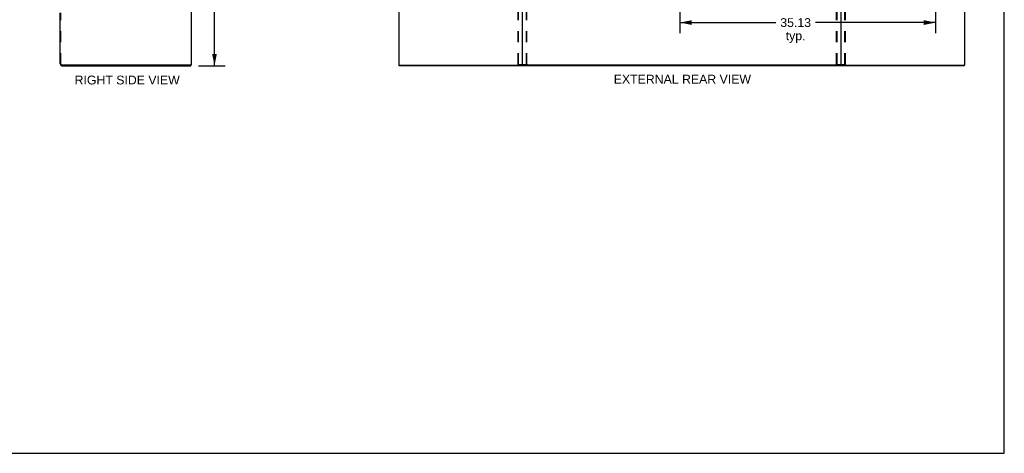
# Model space of a CAD drawing. Header units: inches. Extents: x 0 to 274, y 0 to 177.
# Tile 121 of 138: x 139 to 274, y 0 to 60. Entities that reach past the tile are written whole.
import ezdxf

# ---------------------------------------------------------------- set-up
doc = ezdxf.new("R2010")
doc.units = ezdxf.units.IN
doc.header["$LTSCALE"] = 15.069778
doc.header["$MEASUREMENT"] = 0
doc.linetypes.add('HIDDEN', pattern=[0.2, 0.1, -0.1])
doc.layers.get('0').update_dxf_attribs({"linetype": 'CONTINUOUS'})
doc.layers.add('DEFAULT_2', color=8, linetype='HIDDEN')
doc.layers.add('DIMENSIONS', color=7, linetype='CONTINUOUS')
doc.styles.get("Standard").update_dxf_attribs({"font": 'arial.ttf'})
doc.dimstyles.new('DIMSTYLE_1', dxfattribs={"dimtxt": 1.208806, "dimasz": 1.611741, "dimexe": 0.09, "dimexo": 0.07, "dimgap": 0.0375, "dimtad": 0, "dimtih": 1, "dimtoh": 1, "dimzin": 4, "dimdsep": 46, "dimtxsty": 'Standard', "dimblk": '_FILLED', "dimblk1": '_FILLED', "dimblk2": '_FILLED', "dimcen": 0.09, "dimadec": 3, "dimazin": 1, "dimtfac": 1, "dimtdec": 3, "dimtofl": 0, "dimtmove": 0, "dimatfit": 3, "dimldrblk": '_FILLED', "dimfxl": 0, "dimtolj": 1, "dimtzin": 4, "dimarcsym": 0})

# ---------------------------------------------------------------- blocks, each defined once
blk = doc.blocks.new('_FILLED')
at = {"color": 0, "linetype": 'ByBlock'}
blk.add_solid([(0, 0), (-1, 0.2), (-1, -0.2)], dxfattribs=at)
blk = doc.blocks.new('*D4')
at = {"layer": 'DIMENSIONS', "color": 2, "linetype": 'Continuous'}
for p, q in [((163.31, 125.2), (166.94, 125.2)), ((165.49, 125.2), (165.49, 90.41)), ((165.49, 53.2), (165.49, 87.99)), ((163.31, 53.2), (166.94, 53.2))]:
    blk.add_line(p, q, dxfattribs=at)
at = {"layer": 'DIMENSIONS', "color": 2, "linetype": 'Continuous', "xscale": 1.6117409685, "yscale": 1.6117409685, "zscale": 1.6117409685}
for p, rotation in [((165.49, 125.2), 90), ((165.49, 53.2), 270)]:
    blk.add_blockref('_FILLED', p, dxfattribs=dict(at, rotation=rotation))
at = {"layer": 'DIMENSIONS', "color": 2, "linetype": 'Continuous', "insert": (165.49, 89.8), "char_height": 1.209, "width": 4.2241, "attachment_point": 2, "line_spacing_factor": 0.9}
blk.add_mtext('72.00', dxfattribs=at)
blk = doc.blocks.new('*D7')
at = {"layer": 'DIMENSIONS', "color": 2, "linetype": 'Continuous'}
for p, q in [((229.43, 60.94), (229.43, 57.68)), ((264.55, 60.94), (264.55, 57.68)), ((229.43, 59.13), (242.62, 59.13)), ((264.55, 59.13), (248.05, 59.13))]:
    blk.add_line(p, q, dxfattribs=at)
at = {"layer": 'DIMENSIONS', "color": 2, "linetype": 'Continuous', "xscale": 1.6117409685, "yscale": 1.6117409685, "zscale": 1.6117409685, "rotation": 180}
blk.add_blockref('_FILLED', (229.43, 59.13), dxfattribs=at)
at = {"layer": 'DIMENSIONS', "color": 2, "linetype": 'Continuous', "xscale": 1.6117409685, "yscale": 1.6117409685, "zscale": 1.6117409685}
blk.add_blockref('_FILLED', (264.55, 59.13), dxfattribs=at)
at = {"layer": 'DIMENSIONS', "color": 2, "linetype": 'Continuous', "insert": (245.33, 59.73), "char_height": 1.209, "width": 4.2241, "attachment_point": 2, "line_spacing_factor": 0.9}
blk.add_mtext('35.13\\Ptyp.', dxfattribs=at)

msp = doc.modelspace()

# ---------------------------------------------------------------- linework, layer by layer
at = {"color": 7, "linetype": 'Continuous'}
for p, q in [((273.996, 0), (273.996, 177.292)), ((207.803, 53.332), (207.803, 125.061)), ((251.553, 125.061), (251.553, 53.332)), ((268.553, 53.3), (268.553, 125.092)), ((162.284, 90.841), (162.284, 53.3)), ((190.803, 90.759), (190.803, 53.3)), ((144.284, 53.443), (144.284, 60.45)), ((162.19, 53.3), (144.513, 53.3)), ((144.53, 53.196), (162.232, 53.196)), ((162.284, 53.3), (162.231, 53.3)), ((162.232, 53.196), (162.232, 53.3)), ((190.857, 53.3), (190.803, 53.3)), ((190.855, 53.196), (190.855, 53.3)), ((268.501, 53.196), (190.855, 53.196)), ((190.897, 53.3), (207.772, 53.3)), ((251.522, 53.3), (207.835, 53.3)), ((251.585, 53.3), (268.466, 53.3)), ((268.495, 53.3), (268.553, 53.3)), ((268.501, 53.196), (268.501, 53.3)), ((0, 0), (273.996, 0))]:
    msp.add_line(p, q, dxfattribs=at)
at = {"color": 3, "linetype": 'Continuous'}
for p, q in [((162.19, 53.3), (162.231, 53.3)), ((190.857, 53.3), (190.897, 53.3)), ((207.835, 53.3), (207.772, 53.3)), ((251.585, 53.3), (251.522, 53.3)), ((268.466, 53.3), (268.495, 53.3))]:
    msp.add_line(p, q, dxfattribs=at)
at = {"color": 7, "linetype": 'Continuous'}
for centre, radius, start, end in [((144.53, 53.443), 0.246, 180, 270), ((144.513, 53.425), 0.125, 180, 270), ((207.772, 53.332), 0.0312, 270, 360), ((207.835, 53.332), 0.0312, 180, 270), ((251.522, 53.332), 0.0312, 270, 360), ((251.585, 53.332), 0.0312, 180, 270)]:
    msp.add_arc(centre, radius, start, end, dxfattribs=at)
at = {"layer": 'DEFAULT_2', "color": 8, "linetype": 'HIDDEN'}
for p, q in [((207.2, 53.414), (207.2, 124.979)), ((207.273, 53.414), (207.273, 124.979)), ((208.334, 53.414), (208.334, 124.979)), ((208.407, 53.414), (208.407, 124.979)), ((250.95, 53.414), (250.95, 124.979)), ((251.023, 53.414), (251.023, 124.979)), ((252.084, 53.414), (252.084, 124.979)), ((252.157, 53.414), (252.157, 124.979)), ((144.388, 53.425), (144.388, 60.448)), ((207.221, 53.384), (208.386, 53.384)), ((250.971, 53.384), (252.136, 53.384))]:
    msp.add_line(p, q, dxfattribs=at)
for points in [[(207.221, 53.384), (207.215, 53.385), (207.21, 53.388), (207.206, 53.393), (207.202, 53.399), (207.2, 53.406), (207.2, 53.414)], [(207.273, 53.414), (207.274, 53.406), (207.276, 53.399), (207.279, 53.393), (207.284, 53.388), (207.289, 53.385), (207.294, 53.384)], [(208.313, 53.384), (208.318, 53.385), (208.323, 53.388), (208.328, 53.393), (208.331, 53.399), (208.333, 53.406), (208.334, 53.414)], [(208.407, 53.414), (208.407, 53.406), (208.404, 53.399), (208.401, 53.393), (208.397, 53.388), (208.392, 53.385), (208.386, 53.384)], [(250.971, 53.384), (250.965, 53.385), (250.96, 53.388), (250.956, 53.393), (250.952, 53.399), (250.95, 53.406), (250.95, 53.414)], [(251.023, 53.414), (251.024, 53.406), (251.026, 53.399), (251.029, 53.393), (251.034, 53.388), (251.039, 53.385), (251.044, 53.384)], [(252.063, 53.384), (252.068, 53.385), (252.073, 53.388), (252.078, 53.393), (252.081, 53.399), (252.083, 53.406), (252.084, 53.414)], [(252.157, 53.414), (252.157, 53.406), (252.154, 53.399), (252.151, 53.393), (252.147, 53.388), (252.142, 53.385), (252.136, 53.384)]]:
    msp.add_lwpolyline(points, dxfattribs=at)

# ---------------------------------------------------------------- texts
at = {"layer": 'DIMENSIONS', "color": 2, "linetype": 'Continuous', "char_height": 1.20881, "attachment_point": 2, "line_spacing_factor": 0.9}
for s, insert, width in [('RIGHT SIDE VIEW', (153.495, 51.847), 14.41579), ('EXTERNAL REAR VIEW', (229.768, 51.967), 18.81962)]:
    msp.add_mtext(s, dxfattribs=dict(at, insert=insert, width=width))

# ---------------------------------------------------------------- dimensions: what is measured, and where the dimension line sits
at = {"layer": 'DIMENSIONS', "color": 2, "linetype": 'Continuous'}
dim = msp.add_linear_dim(base=(165.489, 53.196), p1=(163.238, 125.196), p2=(163.238, 53.196), angle=270, dimstyle='DIMSTYLE_1', dxfattribs=at)
dim.commit()
dim.dimension.update_dxf_attribs({"geometry": '*D4', "text_midpoint": (165.489, 89.19), "dimtype": 160})
dim = msp.add_linear_dim(base=(229.428449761, 59.130274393), p1=(264.553449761, 61.013038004), p2=(229.428449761, 61.013038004), angle=180, text='<>\\Ptyp.', dimstyle='DIMSTYLE_1', dxfattribs=at)
dim.commit()
dim.dimension.update_dxf_attribs({"geometry": '*D7', "text_midpoint": (245.333976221, 58.223670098), "dimtype": 160})

doc.saveas('drawing.dxf')
